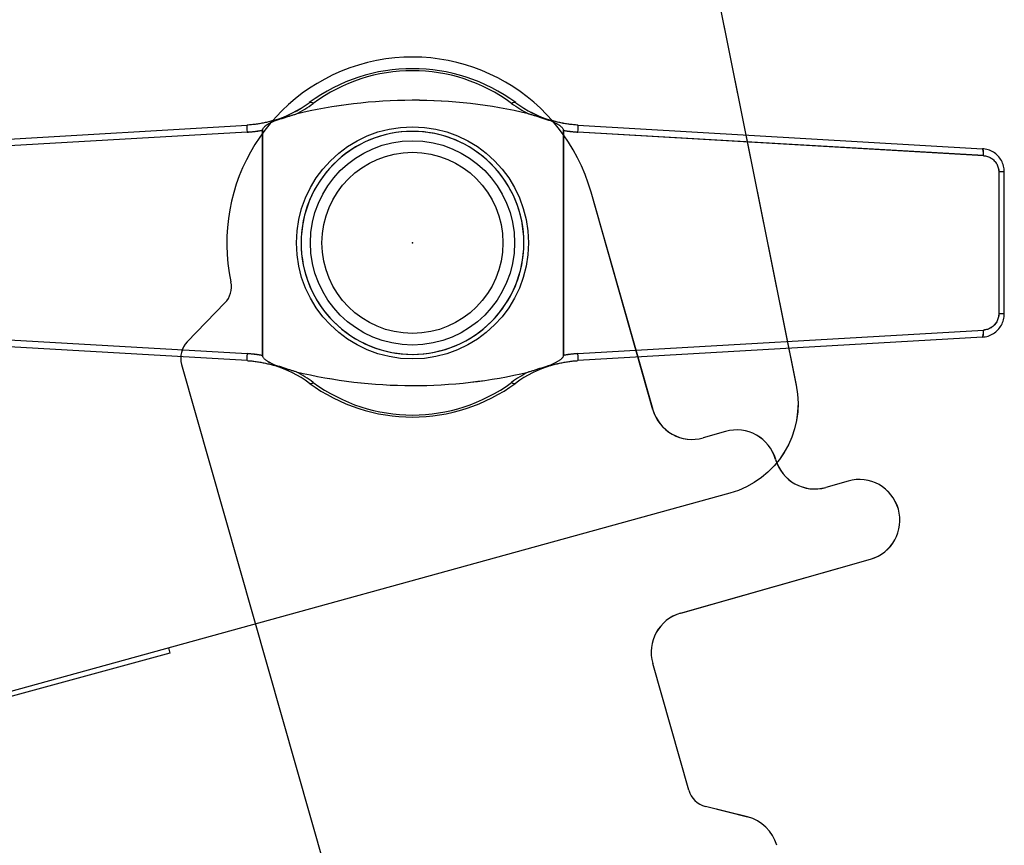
# Model space of a CAD drawing. Header units: millimetres. Extents: x 0 to 84100, y 0 to 59400.
# Tile 75 of 113: x 30220 to 30241, y 44773 to 44791. Entities that reach past the tile are written whole.
import ezdxf

# ---------------------------------------------------------------- set-up
doc = ezdxf.new("R2010")
doc.units = ezdxf.units.MM

# ---------------------------------------------------------------- blocks, each defined once
blk = doc.blocks.new('DV-PIN25 TOP')
at = {"linetype": 'Continuous'}
for p, q in [((-7.127, 4.77), (-24.602, 3.755)), ((24.602, 3.755), (7.127, 4.77)), ((-25.5, 3.057), (-25.263, 3.057)), ((-25.263, -3.057), (-25.263, 3.057)), ((25.5, 3.057), (25.263, 3.057)), ((25.263, 3.057), (25.263, -3.057)), ((-25.5, -3.057), (-25.263, -3.057)), ((25.5, -3.057), (25.263, -3.057)), ((-24.602, -3.755), (-7.127, -4.77)), ((7.127, -4.77), (24.602, -3.755))]:
    blk.add_line(p, q, dxfattribs=at).dxf.unprotected_set("ltscale", 0)
for p, q in [((-24.558, 4.055), (-7.127, 5.07)), ((-6.479, 4.848), (-6.479, -4.848)), ((-6.456, -4.88), (-6.456, 4.88)), ((6.497, 4.873), (6.497, -4.873)), ((6.52, -4.841), (6.52, 4.841)), ((7.127, 5.07), (24.558, 4.055)), ((-25.5, 3.057), (-25.5, -3.057)), ((25.5, -3.057), (25.5, 3.057)), ((-7.127, -5.07), (-24.558, -4.055)), ((24.558, -4.055), (7.127, -5.07))]:
    blk.add_line(p, q, dxfattribs=at)
for points in [[(-5.94, 5.261), (-5.899, 5.273), (-5.858, 5.286), (-5.817, 5.298), (-5.776, 5.311), (-5.735, 5.324), (-5.694, 5.337), (-5.653, 5.35), (-5.612, 5.363), (-5.571, 5.377), (-5.531, 5.39), (-5.491, 5.403), (-5.452, 5.415), (-5.414, 5.427), (-5.377, 5.44), (-5.34, 5.451), (-5.304, 5.463), (-5.269, 5.474), (-5.234, 5.484), (-5.2, 5.495), (-5.167, 5.504), (-5.134, 5.514), (-5.1, 5.523), (-5.066, 5.532), (-5.032, 5.54)], [(4.996, 5.559), (5.029, 5.551), (5.063, 5.542), (5.097, 5.533), (5.132, 5.523), (5.168, 5.512), (5.204, 5.501), (5.241, 5.49), (5.279, 5.478), (5.318, 5.465), (5.357, 5.452), (5.397, 5.439), (5.438, 5.426), (5.48, 5.412), (5.522, 5.398), (5.564, 5.384), (5.607, 5.37), (5.65, 5.356), (5.692, 5.342), (5.734, 5.329), (5.777, 5.315), (5.82, 5.302), (5.863, 5.289), (5.906, 5.276), (5.949, 5.263)], [(-5.96, 5.278), (-6.008, 5.264), (-6.055, 5.25), (-6.103, 5.237), (-6.151, 5.224), (-6.199, 5.212), (-6.247, 5.2), (-6.296, 5.189), (-6.344, 5.178), (-6.393, 5.167), (-6.441, 5.157), (-6.49, 5.148), (-6.539, 5.139), (-6.588, 5.131), (-6.637, 5.123), (-6.685, 5.115), (-6.734, 5.108), (-6.783, 5.102), (-6.833, 5.096), (-6.882, 5.09), (-6.931, 5.085), (-6.98, 5.08), (-7.029, 5.076), (-7.078, 5.073), (-7.127, 5.07)], [(-6.456, 4.88), (-6.448, 4.903), (-6.438, 4.925), (-6.425, 4.946), (-6.41, 4.965), (-6.393, 4.984), (-6.376, 5.001), (-6.359, 5.018), (-6.34, 5.034), (-6.32, 5.049), (-6.299, 5.065), (-6.278, 5.08), (-6.255, 5.095), (-6.233, 5.109), (-6.209, 5.124), (-6.186, 5.137), (-6.162, 5.151), (-6.138, 5.164), (-6.113, 5.177), (-6.086, 5.191), (-6.059, 5.205), (-6.031, 5.219), (-6.002, 5.233), (-5.972, 5.247), (-5.94, 5.261)], [(-5.96, 5.278), (-5.959, 5.279), (-5.959, 5.279), (-5.958, 5.279), (-5.958, 5.278), (-5.957, 5.278), (-5.956, 5.278), (-5.956, 5.278), (-5.955, 5.277), (-5.954, 5.277), (-5.953, 5.276), (-5.953, 5.276), (-5.952, 5.275), (-5.951, 5.274), (-5.95, 5.273), (-5.949, 5.273), (-5.948, 5.272), (-5.947, 5.27), (-5.946, 5.269), (-5.945, 5.268), (-5.945, 5.267), (-5.944, 5.265), (-5.943, 5.264), (-5.942, 5.263), (-5.94, 5.261)], [(5.966, 5.277), (5.965, 5.277), (5.965, 5.277), (5.964, 5.277), (5.964, 5.277), (5.963, 5.277), (5.963, 5.276), (5.962, 5.276), (5.961, 5.276), (5.961, 5.276), (5.96, 5.275), (5.959, 5.275), (5.959, 5.274), (5.958, 5.273), (5.957, 5.273), (5.956, 5.272), (5.956, 5.271), (5.955, 5.27), (5.954, 5.27), (5.953, 5.269), (5.952, 5.268), (5.952, 5.266), (5.951, 5.265), (5.95, 5.264), (5.949, 5.263)], [(5.949, 5.263), (5.98, 5.249), (6.011, 5.236), (6.04, 5.222), (6.069, 5.208), (6.098, 5.195), (6.126, 5.181), (6.152, 5.167), (6.178, 5.154), (6.204, 5.14), (6.23, 5.126), (6.255, 5.111), (6.28, 5.096), (6.303, 5.081), (6.327, 5.065), (6.349, 5.049), (6.37, 5.033), (6.39, 5.017), (6.41, 5), (6.429, 4.982), (6.446, 4.962), (6.463, 4.942), (6.477, 4.921), (6.488, 4.897), (6.497, 4.873)], [(7.127, 5.07), (7.078, 5.073), (7.029, 5.076), (6.981, 5.08), (6.932, 5.085), (6.883, 5.09), (6.834, 5.095), (6.785, 5.101), (6.736, 5.108), (6.688, 5.115), (6.639, 5.122), (6.59, 5.13), (6.542, 5.139), (6.493, 5.147), (6.445, 5.157), (6.396, 5.167), (6.348, 5.177), (6.3, 5.188), (6.252, 5.199), (6.204, 5.211), (6.156, 5.223), (6.108, 5.236), (6.061, 5.249), (6.013, 5.263), (5.966, 5.277)], [(-6.479, 4.848), (-6.479, 4.85), (-6.479, 4.851), (-6.478, 4.853), (-6.478, 4.854), (-6.477, 4.856), (-6.477, 4.857), (-6.476, 4.859), (-6.475, 4.86), (-6.474, 4.862), (-6.473, 4.863), (-6.472, 4.864), (-6.471, 4.865), (-6.47, 4.867), (-6.469, 4.868), (-6.468, 4.869), (-6.467, 4.871), (-6.465, 4.872), (-6.464, 4.873), (-6.463, 4.874), (-6.461, 4.875), (-6.46, 4.877), (-6.458, 4.878), (-6.457, 4.879), (-6.456, 4.88)], [(6.497, 4.873), (6.498, 4.871), (6.499, 4.87), (6.501, 4.869), (6.502, 4.868), (6.504, 4.867), (6.505, 4.866), (6.506, 4.864), (6.508, 4.863), (6.509, 4.862), (6.51, 4.861), (6.511, 4.859), (6.512, 4.858), (6.513, 4.857), (6.514, 4.855), (6.515, 4.854), (6.516, 4.853), (6.517, 4.851), (6.517, 4.85), (6.518, 4.848), (6.519, 4.847), (6.519, 4.845), (6.52, 4.844), (6.52, 4.842), (6.52, 4.841)], [(-24.558, 4.055), (-24.62, 4.049), (-24.681, 4.04), (-24.742, 4.027), (-24.802, 4.01), (-24.861, 3.989), (-24.919, 3.964), (-24.975, 3.936), (-25.029, 3.905), (-25.081, 3.87), (-25.131, 3.832), (-25.179, 3.791), (-25.224, 3.746), (-25.266, 3.699), (-25.305, 3.65), (-25.341, 3.598), (-25.373, 3.543), (-25.403, 3.487), (-25.428, 3.429), (-25.45, 3.37), (-25.468, 3.309), (-25.482, 3.246), (-25.492, 3.183), (-25.498, 3.12), (-25.5, 3.057)], [(25.5, 3.057), (25.498, 3.12), (25.492, 3.183), (25.482, 3.246), (25.468, 3.308), (25.45, 3.369), (25.428, 3.429), (25.403, 3.487), (25.374, 3.543), (25.341, 3.598), (25.305, 3.65), (25.266, 3.699), (25.224, 3.746), (25.179, 3.791), (25.131, 3.832), (25.082, 3.87), (25.029, 3.905), (24.975, 3.936), (24.919, 3.964), (24.862, 3.989), (24.803, 4.01), (24.743, 4.027), (24.682, 4.04), (24.62, 4.049), (24.558, 4.055)], [(-19.444, 0), (-19.476, 0.365), (-19.616, 0.835), (-19.907, 1.316), (-20.326, 1.716), (-20.811, 1.977), (-21.313, 2.1), (-21.82, 2.1), (-22.312, 1.98), (-22.763, 1.745), (-23.147, 1.41), (-23.44, 0.99), (-23.624, 0.511), (-23.687, 0), (-23.624, -0.511), (-23.44, -0.99), (-23.147, -1.41), (-22.763, -1.745), (-22.312, -1.98), (-21.82, -2.1), (-21.313, -2.1), (-20.811, -1.977), (-20.325, -1.715), (-19.905, -1.316), (-19.617, -0.834), (-19.476, -0.371), (-19.444, 0)], [(-19.75, 0), (-19.781, -0.335), (-19.923, -0.758), (-20.208, -1.181), (-20.608, -1.505), (-21.049, -1.691), (-21.501, -1.75), (-21.95, -1.691), (-22.369, -1.519), (-22.732, -1.243), (-23.012, -0.881), (-23.189, -0.457), (-23.25, 0), (-23.189, 0.457), (-23.012, 0.881), (-22.732, 1.243), (-22.369, 1.519), (-21.95, 1.691), (-21.501, 1.75), (-21.049, 1.691), (-20.608, 1.505), (-20.209, 1.181), (-19.924, 0.759), (-19.782, 0.331), (-19.75, 0)], [(-25.5, -3.057), (-25.498, -3.12), (-25.492, -3.183), (-25.482, -3.246), (-25.468, -3.308), (-25.45, -3.369), (-25.428, -3.429), (-25.403, -3.487), (-25.374, -3.543), (-25.341, -3.598), (-25.305, -3.65), (-25.266, -3.699), (-25.224, -3.746), (-25.179, -3.791), (-25.131, -3.832), (-25.082, -3.87), (-25.029, -3.905), (-24.975, -3.936), (-24.919, -3.964), (-24.862, -3.989), (-24.803, -4.01), (-24.743, -4.027), (-24.682, -4.04), (-24.62, -4.049), (-24.558, -4.055)], [(24.558, -4.055), (24.62, -4.049), (24.681, -4.04), (24.742, -4.027), (24.802, -4.01), (24.861, -3.989), (24.919, -3.964), (24.975, -3.936), (25.029, -3.905), (25.081, -3.87), (25.131, -3.832), (25.179, -3.791), (25.224, -3.746), (25.266, -3.699), (25.305, -3.65), (25.341, -3.598), (25.373, -3.543), (25.403, -3.487), (25.428, -3.429), (25.45, -3.37), (25.468, -3.309), (25.482, -3.246), (25.492, -3.183), (25.498, -3.12), (25.5, -3.057)], [(-7.127, -5.07), (-7.078, -5.073), (-7.028, -5.076), (-6.979, -5.081), (-6.929, -5.085), (-6.879, -5.09), (-6.83, -5.096), (-6.78, -5.102), (-6.731, -5.109), (-6.682, -5.116), (-6.632, -5.123), (-6.583, -5.131), (-6.534, -5.14), (-6.484, -5.149), (-6.435, -5.159), (-6.386, -5.169), (-6.337, -5.179), (-6.289, -5.19), (-6.24, -5.202), (-6.191, -5.214), (-6.143, -5.226), (-6.094, -5.24), (-6.046, -5.253), (-5.998, -5.267), (-5.95, -5.281)], [(-6.456, -4.88), (-6.457, -4.879), (-6.459, -4.878), (-6.46, -4.877), (-6.461, -4.875), (-6.463, -4.874), (-6.464, -4.873), (-6.465, -4.872), (-6.467, -4.871), (-6.468, -4.869), (-6.469, -4.868), (-6.47, -4.867), (-6.471, -4.865), (-6.472, -4.864), (-6.473, -4.863), (-6.474, -4.862), (-6.475, -4.86), (-6.476, -4.859), (-6.477, -4.857), (-6.477, -4.856), (-6.478, -4.854), (-6.478, -4.853), (-6.479, -4.851), (-6.479, -4.85), (-6.479, -4.848)], [(-5.931, -5.265), (-5.961, -5.252), (-5.99, -5.238), (-6.018, -5.225), (-6.046, -5.211), (-6.073, -5.198), (-6.1, -5.184), (-6.125, -5.171), (-6.15, -5.157), (-6.175, -5.143), (-6.2, -5.129), (-6.224, -5.115), (-6.248, -5.1), (-6.271, -5.085), (-6.293, -5.069), (-6.314, -5.054), (-6.335, -5.038), (-6.354, -5.022), (-6.372, -5.005), (-6.391, -4.987), (-6.408, -4.968), (-6.423, -4.948), (-6.437, -4.927), (-6.448, -4.904), (-6.456, -4.88)], [(6.497, -4.873), (6.488, -4.897), (6.477, -4.921), (6.462, -4.942), (6.446, -4.963), (6.428, -4.983), (6.409, -5.001), (6.39, -5.018), (6.369, -5.034), (6.347, -5.051), (6.324, -5.067), (6.3, -5.083), (6.276, -5.098), (6.251, -5.113), (6.225, -5.128), (6.2, -5.142), (6.174, -5.156), (6.147, -5.17), (6.12, -5.184), (6.091, -5.198), (6.062, -5.212), (6.033, -5.225), (6.002, -5.239), (5.971, -5.253), (5.94, -5.267)], [(5.956, -5.28), (6.003, -5.265), (6.051, -5.252), (6.099, -5.238), (6.147, -5.225), (6.195, -5.213), (6.243, -5.201), (6.292, -5.19), (6.34, -5.179), (6.389, -5.168), (6.437, -5.158), (6.486, -5.149), (6.535, -5.14), (6.584, -5.131), (6.633, -5.123), (6.683, -5.116), (6.732, -5.108), (6.781, -5.102), (6.83, -5.096), (6.88, -5.09), (6.929, -5.085), (6.979, -5.08), (7.028, -5.076), (7.078, -5.073), (7.127, -5.07)], [(6.52, -4.841), (6.52, -4.842), (6.52, -4.844), (6.519, -4.845), (6.519, -4.847), (6.518, -4.848), (6.517, -4.85), (6.517, -4.851), (6.516, -4.853), (6.515, -4.854), (6.514, -4.856), (6.513, -4.857), (6.512, -4.858), (6.511, -4.859), (6.51, -4.861), (6.509, -4.862), (6.507, -4.863), (6.506, -4.864), (6.505, -4.866), (6.504, -4.867), (6.502, -4.868), (6.501, -4.869), (6.499, -4.87), (6.498, -4.871), (6.497, -4.873)], [(-5.931, -5.265), (-5.932, -5.267), (-5.933, -5.268), (-5.934, -5.269), (-5.935, -5.271), (-5.936, -5.272), (-5.937, -5.273), (-5.938, -5.274), (-5.939, -5.275), (-5.94, -5.276), (-5.94, -5.277), (-5.941, -5.278), (-5.942, -5.278), (-5.943, -5.279), (-5.944, -5.28), (-5.944, -5.28), (-5.945, -5.281), (-5.946, -5.281), (-5.946, -5.281), (-5.947, -5.281), (-5.948, -5.282), (-5.948, -5.282), (-5.949, -5.282), (-5.949, -5.282), (-5.95, -5.281)], [(-5.018, -5.548), (-5.049, -5.54), (-5.081, -5.532), (-5.113, -5.523), (-5.146, -5.514), (-5.18, -5.504), (-5.214, -5.493), (-5.249, -5.483), (-5.285, -5.471), (-5.321, -5.46), (-5.358, -5.448), (-5.396, -5.436), (-5.435, -5.423), (-5.474, -5.41), (-5.514, -5.397), (-5.555, -5.384), (-5.595, -5.37), (-5.637, -5.357), (-5.678, -5.344), (-5.72, -5.33), (-5.762, -5.317), (-5.804, -5.304), (-5.847, -5.291), (-5.889, -5.278), (-5.931, -5.265)], [(5.94, -5.267), (5.897, -5.28), (5.853, -5.293), (5.81, -5.306), (5.768, -5.32), (5.725, -5.333), (5.682, -5.347), (5.639, -5.361), (5.597, -5.375), (5.555, -5.389), (5.513, -5.403), (5.472, -5.416), (5.432, -5.43), (5.393, -5.443), (5.354, -5.456), (5.316, -5.468), (5.279, -5.48), (5.242, -5.492), (5.206, -5.503), (5.17, -5.514), (5.133, -5.525), (5.095, -5.536), (5.058, -5.547), (5.02, -5.557), (4.983, -5.566)], [(5.94, -5.267), (5.94, -5.268), (5.941, -5.269), (5.942, -5.27), (5.943, -5.271), (5.944, -5.272), (5.945, -5.273), (5.945, -5.274), (5.946, -5.275), (5.947, -5.275), (5.947, -5.276), (5.948, -5.277), (5.949, -5.277), (5.95, -5.278), (5.95, -5.278), (5.951, -5.279), (5.951, -5.279), (5.952, -5.279), (5.953, -5.28), (5.953, -5.28), (5.954, -5.28), (5.954, -5.28), (5.955, -5.28), (5.955, -5.28), (5.956, -5.28)]]:
    blk.add_lwpolyline(points, dxfattribs=at)
for points in [[(-7.127, 4.77), (-7.1, 4.772), (-7.073, 4.774), (-7.046, 4.775), (-7.019, 4.778), (-6.992, 4.78), (-6.965, 4.782), (-6.938, 4.785), (-6.911, 4.787), (-6.884, 4.79), (-6.857, 4.793), (-6.83, 4.796), (-6.803, 4.799), (-6.776, 4.802), (-6.749, 4.806), (-6.722, 4.809), (-6.695, 4.813), (-6.668, 4.817), (-6.641, 4.821), (-6.614, 4.825), (-6.587, 4.829), (-6.56, 4.834), (-6.533, 4.838), (-6.506, 4.843), (-6.479, 4.848)], [(6.52, 4.841), (6.545, 4.836), (6.57, 4.832), (6.596, 4.828), (6.621, 4.824), (6.646, 4.82), (6.671, 4.816), (6.697, 4.813), (6.722, 4.809), (6.747, 4.806), (6.773, 4.803), (6.798, 4.8), (6.823, 4.797), (6.849, 4.794), (6.874, 4.791), (6.899, 4.788), (6.925, 4.786), (6.95, 4.783), (6.975, 4.781), (7.001, 4.779), (7.026, 4.777), (7.051, 4.775), (7.077, 4.773), (7.102, 4.772), (7.127, 4.77)], [(-25.263, 3.057), (-25.262, 3.101), (-25.257, 3.145), (-25.25, 3.189), (-25.24, 3.233), (-25.228, 3.276), (-25.213, 3.317), (-25.195, 3.358), (-25.174, 3.397), (-25.151, 3.435), (-25.126, 3.472), (-25.099, 3.507), (-25.069, 3.539), (-25.038, 3.57), (-25.004, 3.599), (-24.969, 3.626), (-24.933, 3.65), (-24.895, 3.673), (-24.855, 3.692), (-24.815, 3.709), (-24.773, 3.724), (-24.731, 3.736), (-24.689, 3.745), (-24.645, 3.751), (-24.602, 3.755)], [(24.602, 3.755), (24.646, 3.751), (24.689, 3.745), (24.732, 3.736), (24.774, 3.724), (24.815, 3.709), (24.856, 3.692), (24.895, 3.672), (24.933, 3.65), (24.969, 3.626), (25.004, 3.599), (25.038, 3.57), (25.069, 3.539), (25.099, 3.507), (25.126, 3.472), (25.151, 3.435), (25.174, 3.397), (25.195, 3.358), (25.213, 3.317), (25.228, 3.275), (25.24, 3.232), (25.25, 3.189), (25.257, 3.145), (25.262, 3.101), (25.263, 3.057)], [(-19.444, 0), (-19.457, 0), (-19.47, 0), (-19.482, 0), (-19.495, 0), (-19.508, 0), (-19.521, 0), (-19.533, 0), (-19.546, 0), (-19.559, 0), (-19.572, 0), (-19.584, 0), (-19.597, 0), (-19.61, 0), (-19.623, 0), (-19.635, 0), (-19.648, 0), (-19.661, 0), (-19.674, 0), (-19.686, 0), (-19.699, 0), (-19.712, 0), (-19.725, 0), (-19.737, 0), (-19.75, 0)], [(-24.602, -3.755), (-24.646, -3.751), (-24.689, -3.745), (-24.732, -3.736), (-24.774, -3.724), (-24.815, -3.709), (-24.856, -3.692), (-24.895, -3.672), (-24.933, -3.65), (-24.969, -3.626), (-25.004, -3.599), (-25.038, -3.57), (-25.069, -3.539), (-25.099, -3.507), (-25.126, -3.472), (-25.151, -3.435), (-25.174, -3.397), (-25.195, -3.358), (-25.213, -3.317), (-25.228, -3.275), (-25.24, -3.232), (-25.25, -3.189), (-25.257, -3.145), (-25.262, -3.101), (-25.263, -3.057)], [(25.263, -3.057), (25.262, -3.101), (25.257, -3.145), (25.25, -3.189), (25.24, -3.233), (25.228, -3.276), (25.213, -3.317), (25.195, -3.358), (25.174, -3.397), (25.151, -3.435), (25.126, -3.472), (25.099, -3.507), (25.069, -3.539), (25.038, -3.57), (25.004, -3.599), (24.969, -3.626), (24.933, -3.65), (24.895, -3.673), (24.855, -3.692), (24.815, -3.709), (24.773, -3.724), (24.731, -3.736), (24.689, -3.745), (24.645, -3.751), (24.602, -3.755)], [(-6.479, -4.848), (-6.506, -4.843), (-6.533, -4.838), (-6.56, -4.834), (-6.587, -4.829), (-6.614, -4.825), (-6.641, -4.821), (-6.668, -4.817), (-6.695, -4.813), (-6.722, -4.809), (-6.749, -4.806), (-6.776, -4.802), (-6.803, -4.799), (-6.83, -4.796), (-6.857, -4.793), (-6.884, -4.79), (-6.911, -4.787), (-6.938, -4.785), (-6.965, -4.782), (-6.992, -4.78), (-7.019, -4.778), (-7.046, -4.775), (-7.073, -4.774), (-7.1, -4.772), (-7.127, -4.77)], [(7.127, -4.77), (7.102, -4.772), (7.077, -4.773), (7.051, -4.775), (7.026, -4.777), (7, -4.779), (6.975, -4.781), (6.95, -4.783), (6.924, -4.786), (6.899, -4.788), (6.874, -4.791), (6.848, -4.794), (6.823, -4.797), (6.798, -4.8), (6.772, -4.803), (6.747, -4.806), (6.722, -4.809), (6.696, -4.813), (6.671, -4.816), (6.646, -4.82), (6.621, -4.824), (6.595, -4.828), (6.57, -4.832), (6.545, -4.836), (6.52, -4.841)]]:
    blk.add_lwpolyline(points, dxfattribs=at).dxf.unprotected_set("ltscale", 0)
blk.add_circle((0, 0), 4.4, dxfattribs=at)
blk.add_circle((0, 0), 3.9, dxfattribs=at).dxf.unprotected_set("ltscale", 0)
for centre, radius, start, end in [((0, 0), 7.5, 53.6001, 126.3999), ((-7.418, 10.061), 5, 286.9511, 306.3999), ((0.02, -15.486), 21.625, 76.6974, 103.5126), ((7.418, 10.061), 5, 233.6001, 253.1195), ((-7.418, -10.061), 5, 53.6001, 72.9302), ((7.418, -10.061), 5, 106.9997, 126.3999), ((0.02, 15.482), 21.625, 256.5256, 283.2663), ((0, 0), 7.5, 233.6001, 306.3999)]:
    blk.add_arc(centre, radius, start, end, dxfattribs=at)
for centre, radius, start, end in [((0, 0.212), 7.2, 53.6001, 126.3999), ((-7.418, 10.273), 5.3, 296.7477, 306.3999), ((7.418, 10.273), 5.3, 233.6001, 242.8141), ((-7.418, -10.273), 5.3, 53.6001, 63.0825), ((7.418, -10.273), 5.3, 117.3482, 126.3999), ((0, -0.212), 7.2, 233.6001, 306.3999)]:
    blk.add_arc(centre, radius, start, end, dxfattribs=at).dxf.unprotected_set("ltscale", 0)
for centre, major_axis, ratio, start_param, end_param in [((-4.273, 5.795), (-0.178, 0.241), 0.510327, 5.317856, 6.283185), ((4.273, 5.795), (0.178, 0.241), 0.510327, 0, 0.965329), ((-7.11, 4.77), (-0.017, 0.299), 0.059214, 0, 1.567349), ((7.11, 4.77), (0.017, 0.299), 0.059203, 4.715836, 6.283185), ((-24.541, 3.755), (-0.017, 0.299), 0.204393, 0, 1.558898), ((24.541, 3.755), (0.017, 0.299), 0.204379, 4.724287, 6.283185), ((-24.541, -3.755), (-0.017, -0.299), 0.204393, 4.724288, 6.283185), ((24.541, -3.755), (0.017, -0.299), 0.204379, 0, 1.558898), ((-7.11, -4.77), (-0.017, -0.299), 0.059214, 4.715836, 6.283185), ((7.11, -4.77), (0.017, -0.299), 0.059203, 0, 1.56735), ((-4.273, -5.795), (-0.178, -0.241), 0.510327, 0, 0.965329), ((4.273, -5.795), (0.178, -0.241), 0.510327, 5.317856, 6.283185)]:
    blk.add_ellipse(centre, major_axis=major_axis, ratio=ratio, start_param=start_param, end_param=end_param, dxfattribs=at).dxf.unprotected_set("ltscale", 0)
blk = doc.blocks.new('DV-DOSC-SIDE')
for p, q in [((434.999, -18.5), (434.999, -181.5)), ((431.28, -185.49), (360.28, -190.49)), ((406.264, -187.491), (10, -213.774)), ((406.248, -187.253), (406.264, -187.491))]:
    blk.add_line(p, q)
at = {"extrusion": (0, 0, -1)}
for centre, major_axis, start_param, end_param in [((419.999, -172.228), (3.394, 3.394), 3.926991, 10.210176), ((430.999, -181.5), (-2.828, 2.828), 2.356194, 3.856684)]:
    blk.add_ellipse(centre, major_axis=major_axis, ratio=1, start_param=start_param, end_param=end_param, dxfattribs=at)
blk.add_point((419.999, -172.228))
blk = doc.blocks.new('DV-ANGLE P1')
at = {"linetype": 'Continuous'}
for p, q in [((15, 15.25), (15, 14.25)), ((18.5, 6.75), (18.5, 15.25)), ((11.5, 10.75), (11.5, 9.75)), ((9.75, 8), (0, 8)), ((27.727, 7.125), (26.789, 5.5)), ((25.923, 5), (20.25, 5)), ((0.278, -8.481), (1.443, -10.5)), ((2.309, -11), (88, -11))]:
    blk.add_line(p, q, dxfattribs=at)
blk.add_circle((0, 0), 5, dxfattribs=at)
for centre, radius, start, end in [((16.75, 15.25), 1.75, 0, 180), ((13.25, 14.25), 1.75, 270, 0), ((13.25, 10.75), 1.75, 90, 180), ((9.75, 9.75), 1.75, 270, 0), ((0, 0), 8, 90, 266.251), ((29.242, 6.25), 1.75, 90, 150), ((20.25, 6.75), 1.75, 180, 270), ((25.923, 6), 1, 270, 330), ((-0.588, -8.981), 1, 30, 86.251), ((2.309, -10), 1, 210, 270)]:
    blk.add_arc(centre, radius, start, end, dxfattribs=at)

msp = doc.modelspace()

# ---------------------------------------------------------------- linework, layer by layer
at = {"color": 7}
for p, q in [((30220.655, 44863.28), (30236.723, 44783.379)), ((30235.293, 44781.057), (30200.983, 44771.607)), ((30223.228, 44777.61), (30031.576, 44725.664)), ((30223.197, 44777.725), (30223.228, 44777.61))]:
    msp.add_line(p, q, dxfattribs=at)
at = {"color": 7, "linetype": 'Continuous'}
for p, q in [((30224.893, 44788.831), (30216.155, 44788.323)), ((30240.757, 44788.323), (30232.02, 44788.831)), ((30241.088, 44787.974), (30241.088, 44784.917)), ((30241.206, 44787.974), (30241.088, 44787.974)), ((30241.206, 44784.917), (30241.088, 44784.917)), ((30216.155, 44784.568), (30224.893, 44784.061)), ((30232.02, 44784.061), (30240.757, 44784.568))]:
    msp.add_line(p, q, dxfattribs=at).dxf.unprotected_set("ltscale", 0)
for p, q in [((30216.177, 44788.473), (30224.893, 44788.981)), ((30225.217, 44788.87), (30225.217, 44784.022)), ((30225.229, 44784.006), (30225.229, 44788.886)), ((30231.705, 44788.882), (30231.705, 44784.009)), ((30231.716, 44784.025), (30231.716, 44788.866)), ((30232.02, 44788.981), (30240.735, 44788.473)), ((30241.206, 44784.917), (30241.206, 44787.974)), ((30233.638, 44782.851), (30232.304, 44787.54)), ((30224.416, 44785.152), (30223.604, 44784.315)), ((30224.893, 44783.911), (30216.177, 44784.418)), ((30240.735, 44784.418), (30232.02, 44783.911)), ((30223.482, 44783.83), (30235.206, 44742.62)), ((30235.2, 44782.386), (30234.719, 44782.249)), ((30237.843, 44781.318), (30237.362, 44781.182)), ((30234.234, 44778.472), (30238.321, 44779.635)), ((30234.407, 44774.663), (30233.631, 44777.391)), ((30235.676, 44774.086), (30234.766, 44774.315))]:
    msp.add_line(p, q, dxfattribs=at)
for points in [[(30225.486, 44789.076), (30225.507, 44789.082), (30225.527, 44789.089), (30225.548, 44789.095), (30225.569, 44789.101), (30225.589, 44789.108), (30225.609, 44789.114), (30225.63, 44789.121), (30225.65, 44789.127), (30225.671, 44789.134), (30225.691, 44789.141), (30225.711, 44789.147), (30225.73, 44789.153), (30225.749, 44789.159), (30225.768, 44789.165), (30225.786, 44789.171), (30225.804, 44789.177), (30225.822, 44789.183), (30225.839, 44789.188), (30225.856, 44789.193), (30225.873, 44789.198), (30225.889, 44789.203), (30225.906, 44789.207), (30225.923, 44789.212), (30225.94, 44789.216)], [(30230.954, 44789.225), (30230.971, 44789.221), (30230.988, 44789.217), (30231.005, 44789.212), (30231.022, 44789.207), (30231.04, 44789.202), (30231.058, 44789.196), (30231.077, 44789.191), (30231.096, 44789.185), (30231.115, 44789.178), (30231.135, 44789.172), (30231.155, 44789.165), (30231.175, 44789.159), (30231.196, 44789.152), (30231.217, 44789.145), (30231.239, 44789.138), (30231.26, 44789.131), (30231.281, 44789.124), (30231.302, 44789.117), (30231.324, 44789.11), (30231.345, 44789.103), (30231.366, 44789.097), (30231.388, 44789.09), (30231.409, 44789.084), (30231.431, 44789.077)], [(30225.476, 44789.085), (30225.453, 44789.078), (30225.429, 44789.071), (30225.405, 44789.064), (30225.381, 44789.058), (30225.357, 44789.052), (30225.333, 44789.046), (30225.308, 44789.04), (30225.284, 44789.035), (30225.26, 44789.029), (30225.236, 44789.024), (30225.211, 44789.02), (30225.187, 44789.015), (30225.163, 44789.011), (30225.138, 44789.007), (30225.114, 44789.003), (30225.089, 44789), (30225.065, 44788.996), (30225.04, 44788.993), (30225.016, 44788.991), (30224.991, 44788.988), (30224.966, 44788.986), (30224.942, 44788.984), (30224.917, 44788.982), (30224.893, 44788.981)], [(30225.229, 44788.886), (30225.232, 44788.897), (30225.238, 44788.908), (30225.244, 44788.919), (30225.251, 44788.928), (30225.26, 44788.938), (30225.268, 44788.946), (30225.277, 44788.954), (30225.286, 44788.962), (30225.296, 44788.97), (30225.307, 44788.978), (30225.318, 44788.986), (30225.329, 44788.993), (30225.34, 44789), (30225.352, 44789.007), (30225.363, 44789.014), (30225.375, 44789.021), (30225.387, 44789.028), (30225.4, 44789.034), (30225.413, 44789.041), (30225.427, 44789.048), (30225.441, 44789.055), (30225.455, 44789.062), (30225.47, 44789.069), (30225.486, 44789.076)], [(30225.476, 44789.085), (30225.477, 44789.085), (30225.477, 44789.085), (30225.477, 44789.085), (30225.478, 44789.085), (30225.478, 44789.085), (30225.478, 44789.085), (30225.479, 44789.085), (30225.479, 44789.084), (30225.479, 44789.084), (30225.48, 44789.084), (30225.48, 44789.084), (30225.48, 44789.083), (30225.481, 44789.083), (30225.481, 44789.082), (30225.482, 44789.082), (30225.482, 44789.081), (30225.483, 44789.081), (30225.483, 44789.08), (30225.484, 44789.08), (30225.484, 44789.079), (30225.485, 44789.078), (30225.485, 44789.078), (30225.486, 44789.077), (30225.486, 44789.076)], [(30231.439, 44789.084), (30231.439, 44789.084), (30231.439, 44789.084), (30231.438, 44789.084), (30231.438, 44789.084), (30231.438, 44789.084), (30231.438, 44789.084), (30231.437, 44789.084), (30231.437, 44789.084), (30231.437, 44789.083), (30231.436, 44789.083), (30231.436, 44789.083), (30231.436, 44789.083), (30231.435, 44789.082), (30231.435, 44789.082), (30231.435, 44789.082), (30231.434, 44789.081), (30231.434, 44789.081), (30231.433, 44789.08), (30231.433, 44789.08), (30231.433, 44789.079), (30231.432, 44789.079), (30231.432, 44789.078), (30231.431, 44789.078), (30231.431, 44789.077)], [(30231.431, 44789.077), (30231.446, 44789.07), (30231.462, 44789.063), (30231.477, 44789.057), (30231.491, 44789.05), (30231.505, 44789.043), (30231.519, 44789.036), (30231.532, 44789.029), (30231.546, 44789.023), (30231.558, 44789.016), (30231.571, 44789.008), (30231.584, 44789.001), (30231.596, 44788.994), (30231.608, 44788.986), (30231.62, 44788.978), (30231.631, 44788.97), (30231.641, 44788.962), (30231.652, 44788.954), (30231.661, 44788.946), (30231.671, 44788.937), (30231.679, 44788.927), (30231.688, 44788.917), (30231.695, 44788.906), (30231.701, 44788.894), (30231.705, 44788.882)], [(30232.02, 44788.981), (30231.995, 44788.982), (30231.971, 44788.984), (30231.947, 44788.986), (30231.922, 44788.988), (30231.898, 44788.991), (30231.873, 44788.993), (30231.849, 44788.996), (30231.825, 44789), (30231.8, 44789.003), (30231.776, 44789.007), (30231.752, 44789.011), (30231.727, 44789.015), (30231.703, 44789.019), (30231.679, 44789.024), (30231.655, 44789.029), (30231.63, 44789.034), (30231.606, 44789.04), (30231.582, 44789.045), (30231.558, 44789.051), (30231.534, 44789.057), (30231.51, 44789.064), (30231.487, 44789.07), (30231.463, 44789.077), (30231.439, 44789.084)], [(30225.217, 44788.87), (30225.217, 44788.87), (30225.217, 44788.871), (30225.217, 44788.872), (30225.217, 44788.873), (30225.218, 44788.874), (30225.218, 44788.874), (30225.218, 44788.875), (30225.219, 44788.876), (30225.219, 44788.876), (30225.22, 44788.877), (30225.22, 44788.878), (30225.221, 44788.878), (30225.221, 44788.879), (30225.222, 44788.88), (30225.222, 44788.88), (30225.223, 44788.881), (30225.224, 44788.882), (30225.224, 44788.882), (30225.225, 44788.883), (30225.226, 44788.883), (30225.226, 44788.884), (30225.227, 44788.885), (30225.228, 44788.885), (30225.229, 44788.886)], [(30231.705, 44788.882), (30231.705, 44788.881), (30231.706, 44788.881), (30231.707, 44788.88), (30231.707, 44788.88), (30231.708, 44788.879), (30231.709, 44788.878), (30231.709, 44788.878), (30231.71, 44788.877), (30231.711, 44788.877), (30231.711, 44788.876), (30231.712, 44788.875), (30231.712, 44788.875), (30231.713, 44788.874), (30231.713, 44788.873), (30231.714, 44788.873), (30231.714, 44788.872), (30231.715, 44788.871), (30231.715, 44788.871), (30231.715, 44788.87), (30231.716, 44788.869), (30231.716, 44788.868), (30231.716, 44788.868), (30231.716, 44788.867), (30231.716, 44788.866)], [(30241.206, 44787.974), (30241.205, 44788.006), (30241.202, 44788.037), (30241.197, 44788.069), (30241.19, 44788.1), (30241.181, 44788.13), (30241.17, 44788.16), (30241.158, 44788.189), (30241.143, 44788.217), (30241.127, 44788.245), (30241.109, 44788.271), (30241.089, 44788.295), (30241.068, 44788.319), (30241.046, 44788.341), (30241.022, 44788.362), (30240.997, 44788.381), (30240.971, 44788.398), (30240.944, 44788.414), (30240.916, 44788.428), (30240.887, 44788.44), (30240.858, 44788.45), (30240.828, 44788.459), (30240.797, 44788.466), (30240.766, 44788.47), (30240.735, 44788.473)], [(30240.735, 44784.418), (30240.766, 44784.421), (30240.797, 44784.426), (30240.827, 44784.432), (30240.857, 44784.441), (30240.887, 44784.451), (30240.916, 44784.463), (30240.944, 44784.477), (30240.971, 44784.493), (30240.997, 44784.511), (30241.022, 44784.53), (30241.046, 44784.55), (30241.068, 44784.573), (30241.089, 44784.596), (30241.109, 44784.621), (30241.127, 44784.647), (30241.143, 44784.674), (30241.158, 44784.702), (30241.17, 44784.731), (30241.181, 44784.761), (30241.19, 44784.791), (30241.197, 44784.822), (30241.202, 44784.854), (30241.205, 44784.886), (30241.206, 44784.917)], [(30224.893, 44783.911), (30224.918, 44783.909), (30224.942, 44783.908), (30224.967, 44783.905), (30224.992, 44783.903), (30225.017, 44783.901), (30225.041, 44783.898), (30225.066, 44783.895), (30225.091, 44783.891), (30225.116, 44783.888), (30225.14, 44783.884), (30225.165, 44783.88), (30225.189, 44783.876), (30225.214, 44783.871), (30225.239, 44783.866), (30225.263, 44783.861), (30225.288, 44783.856), (30225.312, 44783.851), (30225.336, 44783.845), (30225.361, 44783.839), (30225.385, 44783.832), (30225.409, 44783.826), (30225.433, 44783.819), (30225.457, 44783.812), (30225.481, 44783.805)], [(30225.229, 44784.006), (30225.228, 44784.006), (30225.227, 44784.007), (30225.226, 44784.007), (30225.226, 44784.008), (30225.225, 44784.009), (30225.224, 44784.009), (30225.224, 44784.01), (30225.223, 44784.01), (30225.222, 44784.011), (30225.222, 44784.012), (30225.221, 44784.012), (30225.221, 44784.013), (30225.22, 44784.014), (30225.22, 44784.014), (30225.219, 44784.015), (30225.219, 44784.016), (30225.218, 44784.016), (30225.218, 44784.017), (30225.218, 44784.018), (30225.217, 44784.019), (30225.217, 44784.019), (30225.217, 44784.02), (30225.217, 44784.021), (30225.217, 44784.022)], [(30225.491, 44783.813), (30225.476, 44783.82), (30225.461, 44783.827), (30225.447, 44783.833), (30225.433, 44783.84), (30225.42, 44783.847), (30225.406, 44783.854), (30225.394, 44783.86), (30225.381, 44783.867), (30225.369, 44783.874), (30225.356, 44783.881), (30225.344, 44783.888), (30225.332, 44783.896), (30225.321, 44783.903), (30225.31, 44783.911), (30225.299, 44783.919), (30225.289, 44783.927), (30225.279, 44783.935), (30225.27, 44783.943), (30225.261, 44783.952), (30225.253, 44783.962), (30225.245, 44783.972), (30225.238, 44783.982), (30225.232, 44783.994), (30225.229, 44784.006)], [(30231.705, 44784.009), (30231.701, 44783.997), (30231.695, 44783.985), (30231.687, 44783.974), (30231.679, 44783.964), (30231.67, 44783.954), (30231.661, 44783.945), (30231.651, 44783.937), (30231.641, 44783.928), (30231.63, 44783.92), (30231.618, 44783.912), (30231.606, 44783.904), (30231.594, 44783.897), (30231.582, 44783.889), (30231.569, 44783.882), (30231.556, 44783.875), (30231.543, 44783.868), (30231.53, 44783.861), (30231.516, 44783.854), (30231.502, 44783.847), (30231.487, 44783.84), (30231.473, 44783.833), (30231.457, 44783.826), (30231.442, 44783.819), (30231.426, 44783.812)], [(30231.434, 44783.806), (30231.458, 44783.813), (30231.482, 44783.82), (30231.506, 44783.827), (30231.53, 44783.833), (30231.554, 44783.839), (30231.578, 44783.845), (30231.602, 44783.851), (30231.626, 44783.856), (30231.651, 44783.862), (30231.675, 44783.867), (30231.699, 44783.871), (30231.724, 44783.876), (30231.748, 44783.88), (30231.773, 44783.884), (30231.798, 44783.888), (30231.822, 44783.891), (30231.847, 44783.895), (30231.872, 44783.898), (30231.896, 44783.901), (30231.921, 44783.903), (30231.946, 44783.905), (30231.97, 44783.908), (30231.995, 44783.909), (30232.02, 44783.911)], [(30231.716, 44784.025), (30231.716, 44784.025), (30231.716, 44784.024), (30231.716, 44784.023), (30231.716, 44784.022), (30231.715, 44784.021), (30231.715, 44784.021), (30231.715, 44784.02), (30231.714, 44784.019), (30231.714, 44784.019), (30231.713, 44784.018), (30231.713, 44784.017), (30231.712, 44784.017), (30231.712, 44784.016), (30231.711, 44784.015), (30231.711, 44784.015), (30231.71, 44784.014), (30231.709, 44784.014), (30231.709, 44784.013), (30231.708, 44784.012), (30231.707, 44784.012), (30231.707, 44784.011), (30231.706, 44784.011), (30231.705, 44784.01), (30231.705, 44784.009)], [(30225.491, 44783.813), (30225.49, 44783.812), (30225.49, 44783.812), (30225.489, 44783.811), (30225.489, 44783.81), (30225.488, 44783.81), (30225.488, 44783.809), (30225.487, 44783.809), (30225.487, 44783.808), (30225.487, 44783.808), (30225.486, 44783.807), (30225.486, 44783.807), (30225.485, 44783.807), (30225.485, 44783.806), (30225.485, 44783.806), (30225.484, 44783.806), (30225.484, 44783.805), (30225.483, 44783.805), (30225.483, 44783.805), (30225.483, 44783.805), (30225.482, 44783.805), (30225.482, 44783.805), (30225.482, 44783.805), (30225.482, 44783.805), (30225.481, 44783.805)], [(30225.947, 44783.672), (30225.932, 44783.676), (30225.916, 44783.68), (30225.9, 44783.684), (30225.883, 44783.689), (30225.867, 44783.694), (30225.849, 44783.699), (30225.832, 44783.704), (30225.814, 44783.71), (30225.796, 44783.716), (30225.777, 44783.722), (30225.758, 44783.728), (30225.739, 44783.734), (30225.719, 44783.741), (30225.699, 44783.747), (30225.679, 44783.754), (30225.659, 44783.76), (30225.638, 44783.767), (30225.617, 44783.774), (30225.596, 44783.781), (30225.575, 44783.787), (30225.554, 44783.794), (30225.533, 44783.8), (30225.512, 44783.807), (30225.491, 44783.813)], [(30231.426, 44783.812), (30231.405, 44783.806), (30231.383, 44783.799), (30231.362, 44783.793), (30231.34, 44783.786), (30231.319, 44783.779), (30231.297, 44783.772), (30231.276, 44783.765), (30231.255, 44783.758), (30231.234, 44783.751), (30231.213, 44783.744), (30231.193, 44783.738), (30231.173, 44783.731), (30231.153, 44783.724), (30231.133, 44783.718), (30231.114, 44783.712), (30231.096, 44783.706), (30231.077, 44783.7), (30231.059, 44783.694), (30231.041, 44783.688), (30231.023, 44783.683), (30231.004, 44783.678), (30230.985, 44783.672), (30230.966, 44783.667), (30230.948, 44783.663)], [(30231.426, 44783.812), (30231.427, 44783.812), (30231.427, 44783.811), (30231.427, 44783.811), (30231.428, 44783.81), (30231.428, 44783.81), (30231.429, 44783.809), (30231.429, 44783.809), (30231.429, 44783.808), (30231.43, 44783.808), (30231.43, 44783.808), (30231.43, 44783.807), (30231.431, 44783.807), (30231.431, 44783.807), (30231.431, 44783.807), (30231.432, 44783.806), (30231.432, 44783.806), (30231.432, 44783.806), (30231.433, 44783.806), (30231.433, 44783.806), (30231.433, 44783.806), (30231.434, 44783.806), (30231.434, 44783.806), (30231.434, 44783.806), (30231.434, 44783.806)]]:
    msp.add_lwpolyline(points, dxfattribs=at)
for points in [[(30224.893, 44788.831), (30224.906, 44788.832), (30224.92, 44788.832), (30224.933, 44788.833), (30224.947, 44788.834), (30224.96, 44788.836), (30224.974, 44788.837), (30224.987, 44788.838), (30225.001, 44788.839), (30225.014, 44788.841), (30225.028, 44788.842), (30225.041, 44788.844), (30225.055, 44788.845), (30225.068, 44788.847), (30225.082, 44788.849), (30225.096, 44788.85), (30225.109, 44788.852), (30225.123, 44788.854), (30225.136, 44788.856), (30225.15, 44788.858), (30225.163, 44788.86), (30225.176, 44788.863), (30225.19, 44788.865), (30225.203, 44788.867), (30225.217, 44788.87)], [(30231.716, 44788.866), (30231.729, 44788.864), (30231.741, 44788.862), (30231.754, 44788.86), (30231.767, 44788.858), (30231.779, 44788.856), (30231.792, 44788.854), (30231.805, 44788.852), (30231.817, 44788.85), (30231.83, 44788.849), (30231.843, 44788.847), (30231.855, 44788.845), (30231.868, 44788.844), (30231.881, 44788.843), (30231.893, 44788.841), (30231.906, 44788.84), (30231.919, 44788.839), (30231.931, 44788.837), (30231.944, 44788.836), (30231.957, 44788.835), (30231.969, 44788.834), (30231.982, 44788.833), (30231.995, 44788.832), (30232.007, 44788.832), (30232.02, 44788.831)], [(30240.757, 44788.323), (30240.779, 44788.321), (30240.801, 44788.318), (30240.822, 44788.313), (30240.843, 44788.308), (30240.864, 44788.3), (30240.884, 44788.292), (30240.904, 44788.282), (30240.923, 44788.271), (30240.941, 44788.259), (30240.959, 44788.245), (30240.975, 44788.231), (30240.991, 44788.215), (30241.006, 44788.199), (30241.019, 44788.182), (30241.032, 44788.163), (30241.043, 44788.144), (30241.054, 44788.125), (30241.063, 44788.104), (30241.07, 44788.083), (30241.076, 44788.062), (30241.081, 44788.04), (30241.085, 44788.018), (30241.087, 44787.996), (30241.088, 44787.974)], [(30241.088, 44784.917), (30241.087, 44784.895), (30241.085, 44784.873), (30241.081, 44784.851), (30241.077, 44784.829), (30241.07, 44784.808), (30241.063, 44784.787), (30241.054, 44784.767), (30241.043, 44784.747), (30241.032, 44784.728), (30241.019, 44784.71), (30241.006, 44784.692), (30240.991, 44784.676), (30240.975, 44784.661), (30240.959, 44784.646), (30240.941, 44784.633), (30240.923, 44784.62), (30240.904, 44784.609), (30240.884, 44784.6), (30240.864, 44784.591), (30240.843, 44784.584), (30240.822, 44784.578), (30240.801, 44784.573), (30240.779, 44784.57), (30240.757, 44784.568)], [(30225.217, 44784.022), (30225.203, 44784.024), (30225.19, 44784.027), (30225.176, 44784.029), (30225.163, 44784.031), (30225.15, 44784.033), (30225.136, 44784.035), (30225.123, 44784.037), (30225.109, 44784.039), (30225.096, 44784.041), (30225.082, 44784.043), (30225.068, 44784.045), (30225.055, 44784.046), (30225.041, 44784.048), (30225.028, 44784.049), (30225.014, 44784.051), (30225.001, 44784.052), (30224.987, 44784.053), (30224.974, 44784.055), (30224.96, 44784.056), (30224.947, 44784.057), (30224.933, 44784.058), (30224.92, 44784.059), (30224.906, 44784.06), (30224.893, 44784.061)], [(30232.02, 44784.061), (30232.007, 44784.06), (30231.995, 44784.059), (30231.982, 44784.058), (30231.969, 44784.057), (30231.957, 44784.056), (30231.944, 44784.055), (30231.931, 44784.054), (30231.918, 44784.053), (30231.906, 44784.052), (30231.893, 44784.05), (30231.88, 44784.049), (30231.868, 44784.047), (30231.855, 44784.046), (30231.842, 44784.044), (30231.83, 44784.043), (30231.817, 44784.041), (30231.804, 44784.039), (30231.792, 44784.037), (30231.779, 44784.036), (30231.767, 44784.034), (30231.754, 44784.032), (30231.741, 44784.03), (30231.729, 44784.028), (30231.716, 44784.025)]]:
    msp.add_lwpolyline(points, dxfattribs=at).dxf.unprotected_set("ltscale", 0)
for radius in [2.5, 2.2]:
    msp.add_circle((30228.456, 44786.446), radius, dxfattribs=at)
msp.add_circle((30228.456, 44786.446), 1.95, dxfattribs=at).dxf.unprotected_set("ltscale", 0)
for centre, radius, start, end in [((30228.456, 44786.446), 4, 15.8802, 192.1312), ((30228.456, 44786.446), 3.75, 53.6001, 126.3999), ((30224.747, 44791.476), 2.5, 286.9511, 306.3999), ((30228.467, 44778.703), 10.812, 76.6974, 103.5126), ((30232.165, 44791.476), 2.5, 233.6001, 253.1195), ((30224.057, 44785.5), 0.5, 315.8802, 12.1312), ((30223.963, 44783.967), 0.5, 135.8802, 195.8802), ((30224.747, 44781.415), 2.5, 53.6001, 72.9302), ((30232.165, 44781.415), 2.5, 106.9997, 126.3999), ((30228.467, 44794.187), 10.812, 256.5256, 283.2663), ((30228.456, 44786.446), 3.75, 233.6001, 306.3999), ((30234.479, 44783.091), 0.875, 195.8802, 285.8802), ((30235.439, 44781.544), 0.875, 15.8802, 105.8802), ((30237.122, 44782.023), 0.875, 195.8802, 285.8802), ((30238.082, 44780.477), 0.875, 285.8802, 105.8802), ((30234.473, 44777.631), 0.875, 105.8802, 195.8802), ((30234.888, 44774.8), 0.5, 195.8802, 255.8802), ((30235.463, 44773.238), 0.875, 15.8802, 75.8802)]:
    msp.add_arc(centre, radius, start, end, dxfattribs=at)
for centre, radius, start, end in [((30228.456, 44786.552), 3.6, 53.6001, 126.3999), ((30224.747, 44791.582), 2.65, 296.7477, 306.3999), ((30232.165, 44791.582), 2.65, 233.6001, 242.8141), ((30224.747, 44781.309), 2.65, 53.6001, 63.0825), ((30232.165, 44781.309), 2.65, 117.3482, 126.3999), ((30228.456, 44786.34), 3.6, 233.6001, 306.3999)]:
    msp.add_arc(centre, radius, start, end, dxfattribs=at).dxf.unprotected_set("ltscale", 0)
for centre, major_axis, ratio, start_param, end_param in [((30226.32, 44789.343), (-0.089, 0.121), 0.510327, -0.965329, 0), ((30230.593, 44789.343), (0.089, 0.121), 0.510327, 0, 0.965329), ((30224.901, 44788.831), (-0.009, 0.15), 0.059214, 0, 1.567349), ((30232.011, 44788.831), (0.009, 0.15), 0.059203, -1.56735, 0), ((30232.011, 44788.831), (0.009, 0.15), 0.059203, -1.56735, 0), ((30240.727, 44788.323), (0.009, 0.15), 0.204379, -1.558898, 0), ((30240.727, 44784.568), (-0.009, 0.15), 0.204379, 3.141593, 4.700491), ((30224.901, 44784.061), (0.009, 0.15), 0.059214, 1.574244, 3.141593), ((30232.011, 44784.061), (-0.009, 0.15), 0.059203, 3.141593, 4.708942), ((30226.32, 44783.548), (0.089, 0.121), 0.510327, 3.141593, 4.106922), ((30230.593, 44783.548), (-0.089, 0.121), 0.510327, 2.176264, 3.141593)]:
    msp.add_ellipse(centre, major_axis=major_axis, ratio=ratio, start_param=start_param, end_param=end_param, dxfattribs=at).dxf.unprotected_set("ltscale", 0)
at = {"color": 7, "extrusion": (0, 0, -1)}
for centre, major_axis, start_param, end_param in [((30228.456, 44786.446), (1.697, 1.697), 1.372342, 7.655527), ((30228.456, 44786.446), (1.697, 1.697), 1.372342, 7.655527), ((30234.762, 44782.985), (-1.414, 1.414), 2.15774, 3.65823)]:
    msp.add_ellipse(centre, major_axis=major_axis, ratio=1, start_param=start_param, end_param=end_param, dxfattribs=at)
at = {"color": 7}
msp.add_point((30228.456, 44786.446), dxfattribs=at)

# ---------------------------------------------------------------- block references
at = {"color": 7, "xscale": 0.5, "yscale": 0.5, "zscale": 0.5}
for name, p, rotation in [('DV-DOSC-SIDE', (30005.601, 44829.467), 11.37060785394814), ('DV-ANGLE P1', (30228.456, 44786.446), 285.8802332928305)]:
    msp.add_blockref(name, p, dxfattribs=dict(at, rotation=rotation))
msp.add_blockref('DV-PIN25 TOP', (30228.456, 44786.446), dxfattribs=at)

doc.saveas('drawing.dxf')
